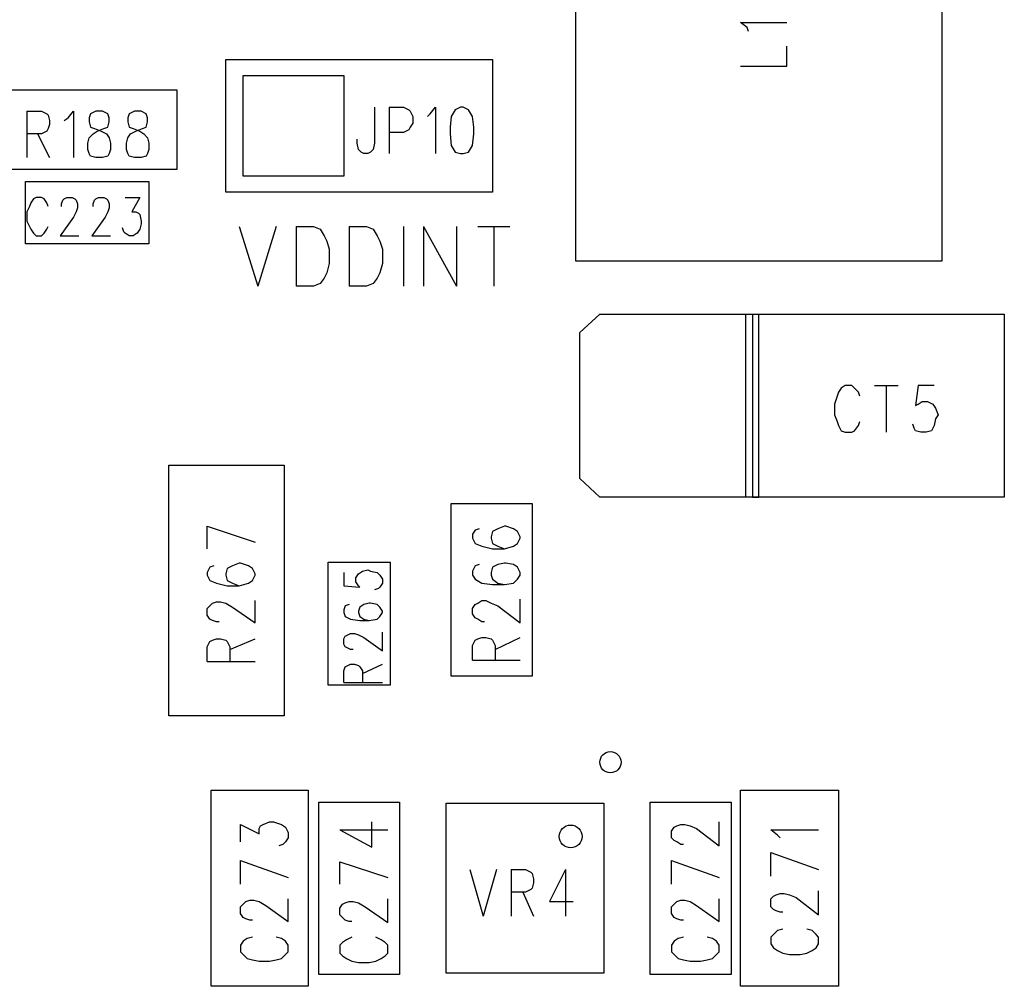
# Model space of a CAD drawing. Extents: x 11.9 to 28.1, y 10.8 to 21.2.
# Tile 17 of 53: x 17.841 to 18.584, y 17.892 to 18.621. Entities that reach past the tile are written whole.
import ezdxf

# ---------------------------------------------------------------- set-up
doc = ezdxf.new("R2010")
doc.units = 0
doc.header["$MEASUREMENT"] = 0
doc.layers.add('LAYNR1', color=2, linetype='Continuous')

msp = doc.modelspace()

# ---------------------------------------------------------------- linework, layer by layer
at = {"layer": 'LAYNR1', "color": 7}
for points in [[(18.537, 18.739), (18.537, 18.439), (18.261, 18.439), (18.261, 18.77), (18.503, 18.77), (18.503, 18.739), (18.537, 18.739)], [(17.899, 18.552), (17.895, 18.55), (17.894, 18.547), (17.894, 18.544), (17.895, 18.54), (17.898, 18.539), (17.903, 18.537), (17.907, 18.535), (17.909, 18.532), (17.91, 18.528), (17.91, 18.523), (17.909, 18.52), (17.908, 18.518), (17.904, 18.517), (17.899, 18.517), (17.895, 18.518), (17.894, 18.52), (17.893, 18.523), (17.893, 18.528), (17.894, 18.532), (17.897, 18.535), (17.9, 18.537), (17.905, 18.539), (17.908, 18.54), (17.909, 18.544), (17.909, 18.547), (17.908, 18.55), (17.904, 18.552), (17.899, 18.552)], [(17.928, 18.552), (17.924, 18.55), (17.923, 18.547), (17.923, 18.544), (17.924, 18.54), (17.927, 18.539), (17.932, 18.537), (17.935, 18.535), (17.938, 18.532), (17.939, 18.528), (17.939, 18.523), (17.938, 18.52), (17.937, 18.518), (17.933, 18.517), (17.928, 18.517), (17.924, 18.518), (17.923, 18.52), (17.922, 18.523), (17.922, 18.528), (17.923, 18.532), (17.925, 18.535), (17.929, 18.537), (17.934, 18.539), (17.937, 18.54), (17.938, 18.544), (17.938, 18.547), (17.937, 18.55), (17.933, 18.552), (17.928, 18.552)], [(18.174, 18.555), (18.17, 18.553), (18.167, 18.548), (18.166, 18.54), (18.166, 18.535), (18.167, 18.526), (18.17, 18.521), (18.174, 18.52), (18.176, 18.52), (18.18, 18.521), (18.183, 18.526), (18.184, 18.535), (18.184, 18.54), (18.183, 18.548), (18.18, 18.553), (18.176, 18.555), (18.174, 18.555)]]:
    msp.add_lwpolyline(points, close=True, dxfattribs=at)
for points in [[(18.39, 18.615), (18.385, 18.619)], [(18.385, 18.619), (18.42, 18.619)], [(18.391, 18.612), (18.39, 18.615)], [(18.42, 18.586), (18.42, 18.601)], [(17.997, 18.591), (18.198, 18.591)], [(17.997, 18.491), (17.997, 18.591)], [(18.198, 18.591), (18.198, 18.491)], [(18.385, 18.586), (18.42, 18.586)], [(18.01, 18.579), (18.086, 18.579)], [(18.01, 18.503), (18.01, 18.579)], [(18.086, 18.579), (18.086, 18.503)], [(17.83, 18.568), (17.96, 18.568)], [(17.96, 18.568), (17.96, 18.508)], [(17.847, 18.552), (17.847, 18.517)], [(17.847, 18.552), (17.858, 18.552), (17.862, 18.55), (17.863, 18.549), (17.864, 18.545), (17.864, 18.542), (17.863, 18.539), (17.862, 18.537), (17.858, 18.535), (17.847, 18.535)], [(17.875, 18.545), (17.878, 18.547), (17.882, 18.552), (17.882, 18.517)], [(18.109, 18.555), (18.109, 18.528), (18.108, 18.523), (18.106, 18.521), (18.104, 18.52), (18.101, 18.52), (18.099, 18.521), (18.097, 18.523), (18.096, 18.528), (18.096, 18.531)], [(18.12, 18.555), (18.12, 18.52)], [(18.12, 18.555), (18.131, 18.555), (18.135, 18.553), (18.136, 18.552), (18.138, 18.548), (18.138, 18.543), (18.136, 18.54), (18.135, 18.538), (18.131, 18.536), (18.12, 18.536)], [(18.149, 18.548), (18.151, 18.55), (18.155, 18.555), (18.155, 18.52)], [(17.855, 18.535), (17.864, 18.517)], [(17.96, 18.508), (17.83, 18.508)], [(17.846, 18.499), (17.939, 18.499)], [(17.846, 18.452), (17.846, 18.499)], [(17.939, 18.499), (17.939, 18.452)], [(18.086, 18.503), (18.01, 18.503)], [(18.198, 18.491), (17.997, 18.491)], [(17.863, 18.48), (17.862, 18.483), (17.86, 18.486), (17.858, 18.487), (17.854, 18.487), (17.852, 18.486), (17.85, 18.483), (17.849, 18.48), (17.847, 18.476), (17.847, 18.469), (17.849, 18.465), (17.85, 18.463), (17.852, 18.46), (17.854, 18.458), (17.858, 18.458), (17.86, 18.46), (17.862, 18.463), (17.863, 18.465)], [(17.873, 18.48), (17.873, 18.482), (17.874, 18.485), (17.875, 18.486), (17.877, 18.487), (17.881, 18.487), (17.883, 18.486), (17.884, 18.485), (17.885, 18.482), (17.885, 18.479), (17.884, 18.476), (17.882, 18.472), (17.872, 18.458), (17.886, 18.458)], [(17.897, 18.48), (17.897, 18.482), (17.898, 18.485), (17.899, 18.486), (17.901, 18.487), (17.905, 18.487), (17.907, 18.486), (17.908, 18.485), (17.909, 18.482), (17.909, 18.479), (17.908, 18.476), (17.906, 18.472), (17.896, 18.458), (17.91, 18.458)], [(17.921, 18.487), (17.932, 18.487), (17.926, 18.476), (17.929, 18.476), (17.931, 18.475), (17.932, 18.474), (17.933, 18.469), (17.933, 18.467), (17.932, 18.463), (17.93, 18.46), (17.927, 18.458), (17.924, 18.458), (17.921, 18.46), (17.92, 18.461), (17.919, 18.464)], [(18.007, 18.465), (18.021, 18.42)], [(18.035, 18.465), (18.021, 18.42)], [(18.05, 18.465), (18.05, 18.42)], [(18.05, 18.465), (18.063, 18.465), (18.068, 18.463), (18.071, 18.458), (18.073, 18.454)], [(18.09, 18.465), (18.09, 18.42)], [(18.09, 18.465), (18.103, 18.465), (18.108, 18.463), (18.111, 18.458), (18.113, 18.454)], [(18.131, 18.465), (18.131, 18.42)], [(18.146, 18.465), (18.146, 18.42)], [(18.146, 18.465), (18.171, 18.42)], [(18.171, 18.465), (18.171, 18.42)], [(18.187, 18.465), (18.211, 18.465)], [(18.199, 18.465), (18.199, 18.42)], [(17.939, 18.452), (17.846, 18.452)], [(18.073, 18.454), (18.075, 18.448), (18.075, 18.437)], [(18.113, 18.454), (18.115, 18.448), (18.115, 18.437)], [(18.075, 18.437), (18.073, 18.43), (18.071, 18.426), (18.068, 18.422), (18.063, 18.42)], [(18.115, 18.437), (18.113, 18.43), (18.111, 18.426), (18.108, 18.422), (18.103, 18.42)], [(18.063, 18.42), (18.05, 18.42)], [(18.103, 18.42), (18.09, 18.42)], [(18.264, 18.385), (18.279, 18.399)], [(18.279, 18.399), (18.584, 18.399)], [(18.389, 18.261), (18.389, 18.399)], [(18.389, 18.399), (18.394, 18.399)], [(18.394, 18.399), (18.394, 18.261)], [(18.399, 18.261), (18.399, 18.399)], [(18.584, 18.399), (18.584, 18.261)], [(18.264, 18.275), (18.264, 18.385)], [(18.475, 18.337), (18.474, 18.34), (18.471, 18.343), (18.469, 18.345), (18.464, 18.345), (18.461, 18.343), (18.459, 18.34), (18.458, 18.337), (18.456, 18.331), (18.456, 18.323), (18.458, 18.318), (18.459, 18.315), (18.461, 18.311), (18.464, 18.31), (18.469, 18.31), (18.471, 18.311), (18.474, 18.315), (18.475, 18.318)], [(18.486, 18.345), (18.504, 18.345)], [(18.495, 18.345), (18.495, 18.31)], [(18.531, 18.345), (18.519, 18.345), (18.517, 18.33), (18.519, 18.331), (18.522, 18.333), (18.526, 18.333), (18.53, 18.331), (18.532, 18.328), (18.534, 18.323), (18.532, 18.32), (18.531, 18.315), (18.529, 18.311), (18.525, 18.31), (18.521, 18.31), (18.517, 18.311), (18.516, 18.313), (18.515, 18.316)], [(17.954, 18.096), (17.954, 18.285)], [(17.954, 18.285), (18.041, 18.285)], [(18.041, 18.285), (18.041, 18.096)], [(18.279, 18.261), (18.264, 18.275)], [(18.584, 18.261), (18.279, 18.261)], [(18.394, 18.261), (18.399, 18.261)], [(18.167, 18.126), (18.167, 18.256)], [(18.167, 18.256), (18.228, 18.256)], [(18.228, 18.256), (18.228, 18.126)], [(17.983, 18.239), (18.019, 18.227)], [(17.983, 18.222), (17.983, 18.239)], [(18.188, 18.237), (18.185, 18.236), (18.183, 18.233), (18.183, 18.23), (18.185, 18.226), (18.19, 18.224), (18.198, 18.222), (18.207, 18.222), (18.214, 18.224), (18.217, 18.226), (18.219, 18.23), (18.219, 18.231), (18.217, 18.235), (18.214, 18.237), (18.208, 18.239), (18.207, 18.239), (18.202, 18.237), (18.198, 18.235), (18.197, 18.231), (18.197, 18.23), (18.198, 18.226), (18.202, 18.224), (18.207, 18.222)], [(17.985, 18.208), (17.983, 18.204)], [(17.988, 18.209), (17.985, 18.208)], [(17.998, 18.207), (17.997, 18.203)], [(18.002, 18.209), (17.998, 18.207)], [(18.007, 18.211), (18.002, 18.209)], [(18.008, 18.211), (18.007, 18.211)], [(18.014, 18.209), (18.008, 18.211)], [(18.017, 18.207), (18.014, 18.209)], [(18.019, 18.203), (18.017, 18.207)], [(18.074, 18.119), (18.074, 18.212)], [(18.074, 18.212), (18.121, 18.212)], [(18.121, 18.212), (18.121, 18.119)], [(18.188, 18.21), (18.185, 18.209), (18.183, 18.205), (18.183, 18.202), (18.185, 18.199), (18.19, 18.196), (18.198, 18.195), (18.207, 18.195), (18.214, 18.196), (18.217, 18.199), (18.219, 18.202), (18.219, 18.204), (18.217, 18.208), (18.214, 18.21), (18.208, 18.211), (18.207, 18.211), (18.202, 18.21), (18.198, 18.208), (18.197, 18.204), (18.197, 18.202), (18.198, 18.199), (18.202, 18.196), (18.207, 18.195)], [(17.983, 18.204), (17.983, 18.202)], [(17.983, 18.202), (17.985, 18.198)], [(17.997, 18.203), (17.997, 18.202)], [(17.997, 18.202), (17.998, 18.198)], [(18.017, 18.198), (18.019, 18.202)], [(18.019, 18.202), (18.019, 18.203)], [(18.086, 18.204), (18.086, 18.194), (18.098, 18.193), (18.097, 18.194), (18.095, 18.197), (18.095, 18.2), (18.097, 18.203), (18.1, 18.205), (18.104, 18.206), (18.106, 18.205), (18.111, 18.204), (18.113, 18.202), (18.115, 18.199), (18.115, 18.196), (18.113, 18.193), (18.112, 18.192), (18.109, 18.191)], [(17.985, 18.198), (17.99, 18.196)], [(17.99, 18.196), (17.998, 18.194)], [(17.998, 18.198), (18.002, 18.196)], [(17.998, 18.194), (18.007, 18.194)], [(18.002, 18.196), (18.007, 18.194)], [(18.007, 18.194), (18.014, 18.196)], [(18.014, 18.196), (18.017, 18.198)], [(18.192, 18.167), (18.19, 18.167), (18.187, 18.169), (18.185, 18.17), (18.183, 18.173), (18.183, 18.177), (18.185, 18.18), (18.187, 18.181), (18.19, 18.183), (18.193, 18.183), (18.197, 18.181), (18.202, 18.179), (18.219, 18.166), (18.219, 18.184)], [(17.983, 18.177), (17.985, 18.179)], [(17.983, 18.172), (17.983, 18.177)], [(17.985, 18.179), (17.987, 18.181)], [(17.987, 18.181), (17.99, 18.182)], [(17.99, 18.182), (17.993, 18.182)], [(17.993, 18.182), (17.997, 18.181)], [(17.997, 18.181), (18.002, 18.178)], [(18.002, 18.178), (18.019, 18.166)], [(18.019, 18.166), (18.019, 18.183)], [(18.09, 18.18), (18.087, 18.179), (18.086, 18.176), (18.086, 18.174), (18.087, 18.171), (18.091, 18.169), (18.098, 18.168), (18.105, 18.168), (18.111, 18.169), (18.113, 18.171), (18.115, 18.174), (18.115, 18.175), (18.113, 18.178), (18.111, 18.18), (18.106, 18.181), (18.105, 18.181), (18.101, 18.18), (18.098, 18.178), (18.097, 18.175), (18.097, 18.174), (18.098, 18.171), (18.101, 18.169), (18.105, 18.168)], [(17.985, 18.169), (17.983, 18.172)], [(17.987, 18.168), (17.985, 18.169)], [(17.99, 18.167), (17.987, 18.168)], [(17.992, 18.167), (17.99, 18.167)], [(18.093, 18.146), (18.091, 18.146), (18.089, 18.147), (18.087, 18.148), (18.086, 18.15), (18.086, 18.154), (18.087, 18.156), (18.089, 18.157), (18.091, 18.158), (18.094, 18.158), (18.097, 18.157), (18.101, 18.155), (18.115, 18.145), (18.115, 18.159)], [(18.183, 18.138), (18.183, 18.149), (18.185, 18.153), (18.187, 18.154), (18.19, 18.155), (18.193, 18.155), (18.197, 18.154), (18.198, 18.153), (18.2, 18.149), (18.2, 18.138)], [(18.2, 18.146), (18.219, 18.155)], [(17.983, 18.148), (17.985, 18.152)], [(17.983, 18.137), (17.983, 18.148)], [(17.985, 18.152), (17.987, 18.153)], [(17.987, 18.153), (17.99, 18.154)], [(17.99, 18.154), (17.993, 18.154)], [(17.993, 18.154), (17.997, 18.153)], [(17.997, 18.153), (17.998, 18.152)], [(17.998, 18.152), (18, 18.148)], [(18, 18.146), (18.019, 18.154)], [(18, 18.148), (18, 18.137)], [(17.983, 18.137), (18.019, 18.137)], [(18.086, 18.121), (18.086, 18.13), (18.087, 18.133), (18.089, 18.134), (18.091, 18.135), (18.094, 18.135), (18.097, 18.134), (18.098, 18.133), (18.1, 18.13), (18.1, 18.121)], [(18.1, 18.128), (18.115, 18.135)], [(18.183, 18.138), (18.219, 18.138)], [(18.228, 18.126), (18.167, 18.126)], [(18.121, 18.119), (18.074, 18.119)], [(18.086, 18.121), (18.115, 18.121)], [(18.041, 18.096), (17.954, 18.096)], [(17.986, 17.892), (17.986, 18.04)], [(17.986, 18.04), (18.059, 18.04)], [(18.059, 18.04), (18.059, 17.892)], [(18.385, 17.892), (18.385, 18.04)], [(18.385, 18.04), (18.459, 18.04)], [(18.459, 18.04), (18.459, 17.892)], [(18.067, 17.901), (18.067, 18.031)], [(18.067, 18.031), (18.128, 18.031)], [(18.128, 18.031), (18.128, 17.901)], [(18.163, 17.902), (18.163, 18.03)], [(18.163, 18.03), (18.282, 18.03)], [(18.282, 18.03), (18.282, 17.902)], [(18.317, 17.901), (18.317, 18.031)], [(18.317, 18.031), (18.378, 18.031)], [(18.378, 18.031), (18.378, 17.901)], [(18.008, 18.001), (18.008, 18.014)], [(18.008, 18.014), (18.022, 18.007)], [(18.023, 18.013), (18.025, 18.014)], [(18.025, 18.014), (18.03, 18.016)], [(18.03, 18.016), (18.033, 18.016)], [(18.033, 18.016), (18.039, 18.014)], [(18.039, 18.014), (18.042, 18.012)], [(18.083, 18.01), (18.107, 17.997), (18.107, 18.016)], [(18.337, 18.013), (18.34, 18.014)], [(18.34, 18.014), (18.343, 18.014)], [(18.343, 18.014), (18.347, 18.013)], [(18.369, 17.998), (18.369, 18.016)], [(18.022, 18.011), (18.023, 18.013)], [(18.022, 18.007), (18.022, 18.011)], [(18.042, 18.012), (18.044, 18.008)], [(18.044, 18.008), (18.044, 18.004)], [(18.083, 18.01), (18.119, 18.01)], [(18.333, 18.009), (18.335, 18.012)], [(18.333, 18.004), (18.333, 18.009)], [(18.335, 18.012), (18.337, 18.013)], [(18.347, 18.013), (18.352, 18.011)], [(18.352, 18.011), (18.369, 17.998)], [(18.415, 18.004), (18.413, 18.006), (18.408, 18.01), (18.444, 18.01)], [(18.04, 17.999), (18.037, 17.998)], [(18.042, 18.001), (18.04, 17.999)], [(18.044, 18.004), (18.042, 18.001)], [(18.335, 18.002), (18.333, 18.004)], [(18.337, 18.001), (18.335, 18.002)], [(18.34, 17.999), (18.337, 18.001)], [(18.342, 17.999), (18.34, 17.999)], [(18.408, 17.993), (18.444, 17.98)], [(18.408, 17.975), (18.408, 17.993)], [(18.008, 17.987), (18.044, 17.974)], [(18.008, 17.969), (18.008, 17.987)], [(18.083, 17.986), (18.119, 17.974)], [(18.083, 17.969), (18.083, 17.986)], [(18.333, 17.987), (18.369, 17.974)], [(18.333, 17.969), (18.333, 17.987)], [(18.181, 17.98), (18.191, 17.945)], [(18.201, 17.98), (18.191, 17.945)], [(18.212, 17.98), (18.212, 17.945)], [(18.212, 17.98), (18.223, 17.98)], [(18.223, 17.98), (18.227, 17.978)], [(18.227, 17.978), (18.228, 17.977)], [(18.228, 17.977), (18.229, 17.973)], [(18.253, 17.98), (18.241, 17.956)], [(18.253, 17.98), (18.253, 17.945)], [(18.229, 17.97), (18.228, 17.966)], [(18.229, 17.973), (18.229, 17.97)], [(18.223, 17.963), (18.212, 17.963)], [(18.221, 17.963), (18.229, 17.945)], [(18.227, 17.965), (18.223, 17.963)], [(18.228, 17.966), (18.227, 17.965)], [(18.417, 17.948), (18.415, 17.948), (18.412, 17.949), (18.41, 17.95), (18.408, 17.952), (18.408, 17.958), (18.41, 17.96), (18.412, 17.961), (18.415, 17.962), (18.418, 17.962), (18.422, 17.961), (18.427, 17.959), (18.444, 17.946), (18.444, 17.964)], [(18.008, 17.952), (18.01, 17.954)], [(18.01, 17.954), (18.012, 17.956)], [(18.012, 17.956), (18.015, 17.957)], [(18.015, 17.957), (18.018, 17.957)], [(18.018, 17.957), (18.022, 17.956)], [(18.022, 17.956), (18.027, 17.953)], [(18.044, 17.941), (18.044, 17.958)], [(18.092, 17.941), (18.09, 17.941), (18.087, 17.942), (18.085, 17.944), (18.083, 17.946), (18.083, 17.951), (18.085, 17.954), (18.087, 17.955), (18.09, 17.956), (18.093, 17.956), (18.097, 17.955), (18.102, 17.952), (18.119, 17.94), (18.119, 17.958)], [(18.241, 17.956), (18.259, 17.956)], [(18.333, 17.952), (18.335, 17.954)], [(18.335, 17.954), (18.337, 17.956)], [(18.337, 17.956), (18.34, 17.957)], [(18.34, 17.957), (18.343, 17.957)], [(18.343, 17.957), (18.347, 17.956)], [(18.347, 17.956), (18.352, 17.953)], [(18.369, 17.941), (18.369, 17.958)], [(18.008, 17.947), (18.008, 17.952)], [(18.01, 17.944), (18.008, 17.947)], [(18.027, 17.953), (18.044, 17.941)], [(18.333, 17.947), (18.333, 17.952)], [(18.335, 17.944), (18.333, 17.947)], [(18.352, 17.953), (18.369, 17.941)], [(18.012, 17.943), (18.01, 17.944)], [(18.015, 17.942), (18.012, 17.943)], [(18.017, 17.942), (18.015, 17.942)], [(18.337, 17.943), (18.335, 17.944)], [(18.34, 17.942), (18.337, 17.943)], [(18.342, 17.942), (18.34, 17.942)], [(18.417, 17.935), (18.413, 17.934), (18.41, 17.931), (18.408, 17.929), (18.408, 17.924), (18.41, 17.921), (18.413, 17.919), (18.417, 17.917), (18.422, 17.916), (18.43, 17.916), (18.435, 17.917), (18.439, 17.919), (18.442, 17.921), (18.444, 17.924), (18.444, 17.929), (18.442, 17.931), (18.439, 17.934), (18.435, 17.935)], [(18.01, 17.926), (18.008, 17.923)], [(18.013, 17.928), (18.01, 17.926)], [(18.017, 17.929), (18.013, 17.928)], [(18.039, 17.928), (18.035, 17.929)], [(18.042, 17.926), (18.039, 17.928)], [(18.044, 17.923), (18.042, 17.926)], [(18.092, 17.929), (18.088, 17.927), (18.085, 17.925), (18.083, 17.923), (18.083, 17.917), (18.085, 17.915), (18.088, 17.913), (18.092, 17.911), (18.097, 17.91), (18.105, 17.91), (18.11, 17.911), (18.114, 17.913), (18.117, 17.915), (18.119, 17.917), (18.119, 17.923), (18.117, 17.925), (18.114, 17.927), (18.11, 17.929)], [(18.335, 17.926), (18.333, 17.923)], [(18.338, 17.928), (18.335, 17.926)], [(18.342, 17.929), (18.338, 17.928)], [(18.364, 17.928), (18.36, 17.929)], [(18.367, 17.926), (18.364, 17.928)], [(18.369, 17.923), (18.367, 17.926)], [(18.008, 17.923), (18.008, 17.918)], [(18.008, 17.918), (18.01, 17.916)], [(18.042, 17.916), (18.044, 17.918)], [(18.044, 17.918), (18.044, 17.923)], [(18.333, 17.923), (18.333, 17.918)], [(18.333, 17.918), (18.335, 17.916)], [(18.367, 17.916), (18.369, 17.918)], [(18.369, 17.918), (18.369, 17.923)], [(18.01, 17.916), (18.013, 17.913)], [(18.013, 17.913), (18.017, 17.912)], [(18.017, 17.912), (18.022, 17.911)], [(18.022, 17.911), (18.03, 17.911)], [(18.03, 17.911), (18.035, 17.912)], [(18.035, 17.912), (18.039, 17.913)], [(18.039, 17.913), (18.042, 17.916)], [(18.335, 17.916), (18.338, 17.913)], [(18.338, 17.913), (18.342, 17.912)], [(18.342, 17.912), (18.347, 17.911)], [(18.347, 17.911), (18.355, 17.911)], [(18.355, 17.911), (18.36, 17.912)], [(18.36, 17.912), (18.364, 17.913)], [(18.364, 17.913), (18.367, 17.916)], [(18.282, 17.902), (18.163, 17.902)], [(18.128, 17.901), (18.067, 17.901)], [(18.378, 17.901), (18.317, 17.901)], [(18.059, 17.892), (17.986, 17.892)], [(18.459, 17.892), (18.385, 17.892)]]:
    msp.add_lwpolyline(points, dxfattribs=at)
for centre, radius in [((18.287, 18.061), 0.008), ((18.257, 18.005), 0.0086)]:
    msp.add_circle(centre, radius, dxfattribs=at)

doc.saveas('drawing.dxf')
